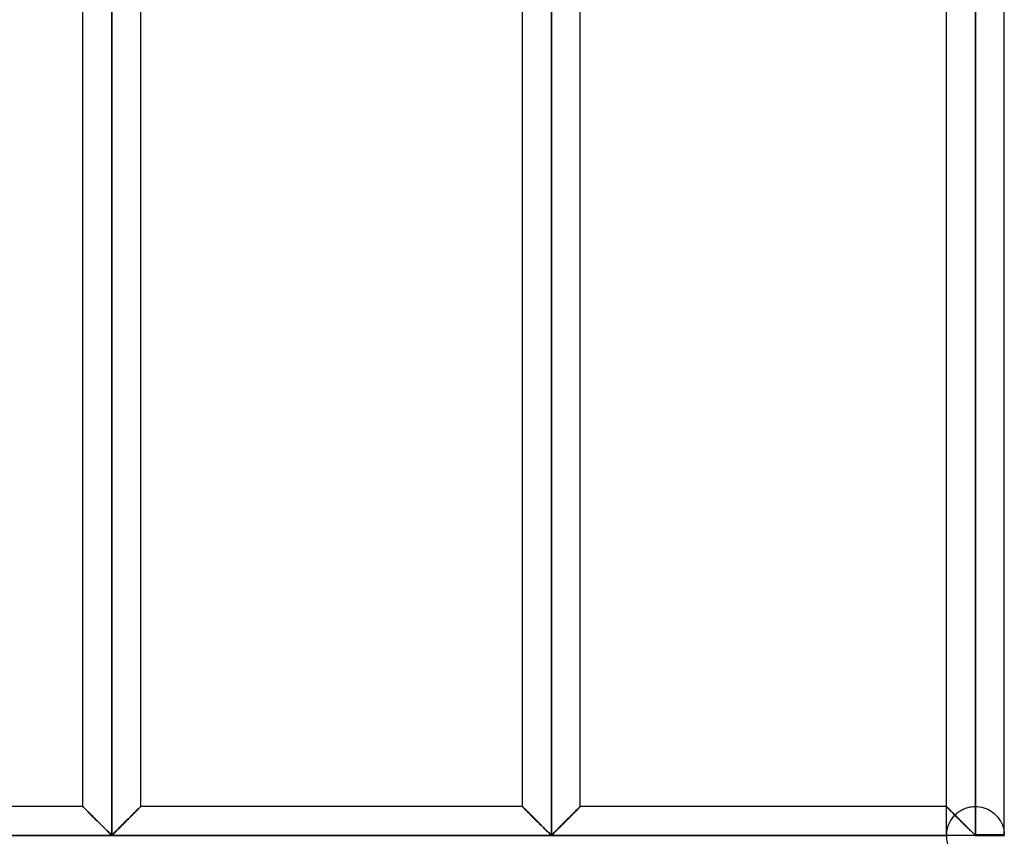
# Model space of a CAD drawing. Header units: millimetres. Extents: x -364 to 380, y -455 to 455.
# Tile 16 of 21: x 295 to 380, y 70 to 141. Entities that reach past the tile are written whole.
import ezdxf

# ---------------------------------------------------------------- set-up
doc = ezdxf.new("R2010")
doc.units = ezdxf.units.MM
doc.layers.add('MAIN-1', color=7, linetype='Continuous')
doc.layers.add('MAIN-2', color=7, linetype='Continuous')

msp = doc.modelspace()

# ---------------------------------------------------------------- linework, layer by layer
at = {"layer": 'MAIN-1'}
for p, q in [((302.95, 70.487), (302.95, 211.179)), ((340.9, 70.487), (340.9, 211.179)), ((377.5, 211.179), (377.5, 70.487)), ((379.999, 70.487), (379.999, 211.179)), ((300.451, 72.917), (300.451, 208.75)), ((305.449, 72.917), (305.449, 208.75)), ((338.401, 72.917), (338.401, 208.75)), ((343.399, 72.917), (343.399, 208.75)), ((375.001, 72.917), (375.001, 208.75)), ((300.451, 72.917), (265, 72.917)), ((300.456, 72.912), (300.451, 72.917)), ((300.469, 72.898), (300.456, 72.912)), ((300.492, 72.875), (300.469, 72.898)), ((300.524, 72.843), (300.492, 72.875)), ((300.565, 72.803), (300.524, 72.843)), ((300.613, 72.754), (300.565, 72.803)), ((300.669, 72.698), (300.613, 72.754)), ((300.733, 72.635), (300.669, 72.698)), ((300.802, 72.566), (300.733, 72.635)), ((300.877, 72.491), (300.802, 72.566)), ((300.956, 72.412), (300.877, 72.491)), ((301.039, 72.329), (300.956, 72.412)), ((301.125, 72.243), (301.039, 72.329)), ((304.861, 72.329), (304.775, 72.243)), ((304.944, 72.412), (304.861, 72.329)), ((305.023, 72.491), (304.944, 72.412)), ((305.098, 72.566), (305.023, 72.491)), ((305.167, 72.635), (305.098, 72.566)), ((305.23, 72.698), (305.167, 72.635)), ((305.287, 72.754), (305.23, 72.698)), ((305.335, 72.803), (305.287, 72.754)), ((305.376, 72.843), (305.335, 72.803)), ((305.408, 72.875), (305.376, 72.843)), ((305.431, 72.898), (305.408, 72.875)), ((305.444, 72.912), (305.431, 72.898)), ((305.449, 72.917), (305.444, 72.912)), ((338.401, 72.917), (305.449, 72.917)), ((338.406, 72.912), (338.401, 72.917)), ((338.419, 72.898), (338.406, 72.912)), ((338.442, 72.875), (338.419, 72.898)), ((338.474, 72.843), (338.442, 72.875)), ((338.515, 72.803), (338.474, 72.843)), ((338.563, 72.754), (338.515, 72.803)), ((338.62, 72.698), (338.563, 72.754)), ((338.683, 72.635), (338.62, 72.698)), ((338.752, 72.566), (338.683, 72.635)), ((338.827, 72.491), (338.752, 72.566)), ((338.906, 72.412), (338.827, 72.491)), ((338.989, 72.329), (338.906, 72.412)), ((339.075, 72.243), (338.989, 72.329)), ((342.811, 72.329), (342.725, 72.243)), ((342.894, 72.412), (342.811, 72.329)), ((342.973, 72.491), (342.894, 72.412)), ((343.048, 72.566), (342.973, 72.491)), ((343.117, 72.635), (343.048, 72.566)), ((343.181, 72.698), (343.117, 72.635)), ((343.237, 72.754), (343.181, 72.698)), ((343.285, 72.803), (343.237, 72.754)), ((343.326, 72.843), (343.285, 72.803)), ((343.358, 72.875), (343.326, 72.843)), ((343.381, 72.898), (343.358, 72.875)), ((343.394, 72.912), (343.381, 72.898)), ((343.399, 72.917), (343.394, 72.912)), ((375.001, 72.917), (343.399, 72.917)), ((375.004, 72.914), (375.001, 72.917)), ((375.011, 72.906), (375.004, 72.914)), ((375.024, 72.893), (375.011, 72.906)), ((375.042, 72.875), (375.024, 72.893)), ((375.065, 72.852), (375.042, 72.875)), ((375.093, 72.824), (375.065, 72.852)), ((375.126, 72.792), (375.093, 72.824)), ((375.163, 72.754), (375.126, 72.792)), ((375.205, 72.713), (375.163, 72.754)), ((375.25, 72.668), (375.205, 72.713)), ((375.299, 72.618), (375.25, 72.668)), ((375.352, 72.566), (375.299, 72.618)), ((375.408, 72.51), (375.352, 72.566)), ((375.466, 72.452), (375.408, 72.51)), ((375.527, 72.391), (375.466, 72.452)), ((375.589, 72.329), (375.527, 72.391)), ((375.653, 72.265), (375.589, 72.329)), ((375.718, 72.2), (375.653, 72.265)), ((301.212, 72.156), (301.125, 72.243)), ((301.302, 72.066), (301.212, 72.156)), ((301.395, 71.973), (301.302, 72.066)), ((301.49, 71.879), (301.395, 71.973)), ((301.586, 71.782), (301.49, 71.879)), ((301.684, 71.685), (301.586, 71.782)), ((301.782, 71.587), (301.684, 71.685)), ((301.881, 71.488), (301.782, 71.587)), ((301.978, 71.391), (301.881, 71.488)), ((304.019, 71.488), (303.922, 71.391)), ((304.118, 71.587), (304.019, 71.488)), ((304.216, 71.685), (304.118, 71.587)), ((304.314, 71.782), (304.216, 71.685)), ((304.41, 71.879), (304.314, 71.782)), ((304.505, 71.973), (304.41, 71.879)), ((304.598, 72.066), (304.505, 71.973)), ((304.688, 72.156), (304.598, 72.066)), ((304.775, 72.243), (304.688, 72.156)), ((339.162, 72.156), (339.075, 72.243)), ((339.252, 72.066), (339.162, 72.156)), ((339.345, 71.973), (339.252, 72.066)), ((339.44, 71.879), (339.345, 71.973)), ((339.536, 71.782), (339.44, 71.879)), ((339.634, 71.685), (339.536, 71.782)), ((339.732, 71.587), (339.634, 71.685)), ((339.831, 71.488), (339.732, 71.587)), ((339.928, 71.391), (339.831, 71.488)), ((341.969, 71.488), (341.872, 71.391)), ((342.068, 71.587), (341.969, 71.488)), ((342.166, 71.685), (342.068, 71.587)), ((342.264, 71.782), (342.166, 71.685)), ((342.36, 71.879), (342.264, 71.782)), ((342.455, 71.973), (342.36, 71.879)), ((342.548, 72.066), (342.455, 71.973)), ((342.638, 72.156), (342.548, 72.066)), ((342.725, 72.243), (342.638, 72.156)), ((375.784, 72.134), (375.718, 72.2)), ((375.852, 72.066), (375.784, 72.134)), ((375.921, 71.997), (375.852, 72.066)), ((375.992, 71.926), (375.921, 71.997)), ((376.064, 71.855), (375.992, 71.926)), ((376.136, 71.782), (376.064, 71.855)), ((376.209, 71.709), (376.136, 71.782)), ((376.283, 71.636), (376.209, 71.709)), ((376.357, 71.562), (376.283, 71.636)), ((376.431, 71.488), (376.357, 71.562)), ((376.504, 71.415), (376.431, 71.488)), ((376.577, 71.342), (376.504, 71.415)), ((302.075, 71.294), (301.978, 71.391)), ((302.171, 71.199), (302.075, 71.294)), ((302.265, 71.105), (302.171, 71.199)), ((302.358, 71.013), (302.265, 71.105)), ((302.448, 70.923), (302.358, 71.013)), ((302.536, 70.837), (302.448, 70.923)), ((302.619, 70.755), (302.536, 70.837)), ((302.7, 70.676), (302.619, 70.755)), ((302.777, 70.603), (302.7, 70.676)), ((302.853, 70.537), (302.777, 70.603)), ((303.123, 70.603), (303.047, 70.537)), ((303.2, 70.676), (303.123, 70.603)), ((303.281, 70.755), (303.2, 70.676)), ((303.364, 70.837), (303.281, 70.755)), ((303.452, 70.923), (303.364, 70.837)), ((303.542, 71.013), (303.452, 70.923)), ((303.635, 71.105), (303.542, 71.013)), ((303.729, 71.199), (303.635, 71.105)), ((303.825, 71.294), (303.729, 71.199)), ((303.922, 71.391), (303.825, 71.294)), ((340.025, 71.294), (339.928, 71.391)), ((340.121, 71.199), (340.025, 71.294)), ((340.215, 71.105), (340.121, 71.199)), ((340.308, 71.013), (340.215, 71.105)), ((340.398, 70.923), (340.308, 71.013)), ((340.486, 70.837), (340.398, 70.923)), ((340.569, 70.755), (340.486, 70.837)), ((340.65, 70.676), (340.569, 70.755)), ((340.727, 70.603), (340.65, 70.676)), ((340.803, 70.537), (340.727, 70.603)), ((341.073, 70.603), (340.997, 70.537)), ((341.15, 70.676), (341.073, 70.603)), ((341.231, 70.755), (341.15, 70.676)), ((341.314, 70.837), (341.231, 70.755)), ((341.402, 70.923), (341.314, 70.837)), ((341.492, 71.013), (341.402, 70.923)), ((341.585, 71.105), (341.492, 71.013)), ((341.679, 71.199), (341.585, 71.105)), ((341.775, 71.294), (341.679, 71.199)), ((341.872, 71.391), (341.775, 71.294)), ((376.649, 71.271), (376.577, 71.342)), ((376.721, 71.199), (376.649, 71.271)), ((376.792, 71.129), (376.721, 71.199)), ((376.862, 71.059), (376.792, 71.129)), ((376.931, 70.99), (376.862, 71.059)), ((376.998, 70.923), (376.931, 70.99)), ((377.064, 70.858), (376.998, 70.923)), ((377.128, 70.796), (377.064, 70.858)), ((377.19, 70.735), (377.128, 70.796)), ((377.25, 70.676), (377.19, 70.735)), ((377.308, 70.621), (377.25, 70.676)), ((377.365, 70.569), (377.308, 70.621)), ((377.423, 70.521), (377.365, 70.569)), ((377.5, 70.417), (265, 70.417)), ((302.95, 70.487), (302.853, 70.537)), ((303.047, 70.537), (302.95, 70.487)), ((340.9, 70.487), (340.803, 70.537)), ((340.997, 70.537), (340.9, 70.487)), ((377.5, 70.487), (377.423, 70.521)), ((377.5, 70.487), (377.5, 70.417)), ((379.999, 70.487), (377.5, 70.487)), ((377.5, 70.417), (380, 70.417)), ((377.5, 70.417), (377.5, 70.346))]:
    msp.add_line(p, q, dxfattribs=at)
for start, end in [(0, 1.62061), (358.37939, 0)]:
    msp.add_arc((377.5, 70.417), 2.5, start, end, dxfattribs=at)
at = {"layer": 'MAIN-2'}
for p, q in [((302.95, 70.487), (302.95, 211.179)), ((302.95, 211.179), (302.95, 70.487)), ((302.95, 211.179), (302.95, 70.487)), ((340.9, 70.487), (340.9, 211.179)), ((340.9, 211.179), (340.9, 70.487)), ((340.9, 211.179), (340.9, 70.487)), ((377.5, 70.487), (377.5, 211.179)), ((377.5, 208.75), (377.5, 72.917)), ((377.5, 208.75), (377.5, 72.917)), ((377.5, 72.917), (377.5, 208.75)), ((377.5, 208.75), (377.5, 72.917)), ((377.5, 72.917), (377.5, 208.75)), ((377.5, 208.75), (377.5, 72.917)), ((377.5, 72.917), (377.5, 208.75)), ((377.5, 208.75), (377.5, 72.917)), ((377.5, 72.917), (377.5, 208.75)), ((377.5, 208.75), (377.5, 72.917)), ((377.5, 72.917), (377.5, 208.75)), ((377.5, 208.75), (377.5, 72.917)), ((377.5, 72.917), (377.5, 208.75)), ((377.5, 208.75), (377.5, 72.917)), ((377.5, 72.917), (377.5, 208.75)), ((377.5, 208.75), (377.5, 72.917)), ((377.5, 72.917), (377.5, 208.75)), ((377.5, 208.75), (377.5, 72.917)), ((377.5, 72.917), (377.5, 208.75)), ((377.5, 208.75), (377.5, 72.917)), ((377.5, 72.917), (377.5, 208.75)), ((377.5, 208.75), (377.5, 72.917)), ((377.5, 72.917), (377.5, 208.75)), ((377.5, 208.75), (377.5, 72.917)), ((377.5, 72.917), (377.5, 208.75)), ((377.5, 208.75), (377.5, 72.917)), ((377.5, 72.917), (377.5, 208.75)), ((377.5, 208.75), (377.5, 72.917)), ((377.5, 72.917), (377.5, 208.75)), ((377.5, 208.75), (377.5, 72.917)), ((377.5, 72.917), (377.5, 208.75)), ((377.5, 208.75), (377.5, 72.917)), ((377.5, 72.917), (377.5, 208.75)), ((377.5, 208.75), (377.5, 72.917)), ((377.5, 72.917), (377.5, 208.75)), ((377.5, 208.75), (377.5, 72.917)), ((377.5, 72.917), (377.5, 208.75)), ((377.5, 208.75), (377.5, 72.917)), ((377.5, 72.917), (377.5, 208.75)), ((377.5, 208.75), (377.5, 72.917)), ((377.5, 72.917), (377.5, 208.75)), ((377.5, 208.75), (377.5, 72.917)), ((377.5, 72.917), (377.5, 208.75)), ((377.5, 208.75), (377.5, 72.917)), ((377.5, 72.917), (377.5, 208.75)), ((377.5, 208.75), (377.5, 72.917)), ((377.5, 72.917), (377.5, 208.75)), ((377.5, 72.917), (377.5, 208.75)), ((300.451, 72.917), (300.456, 72.912)), ((300.461, 72.907), (300.452, 72.916)), ((300.452, 72.916), (300.452, 72.916)), ((300.452, 72.916), (300.461, 72.907)), ((300.456, 72.912), (300.469, 72.898)), ((300.479, 72.889), (300.461, 72.907)), ((300.461, 72.907), (300.479, 72.889)), ((300.469, 72.898), (300.492, 72.875)), ((300.506, 72.862), (300.479, 72.889)), ((300.479, 72.889), (300.506, 72.862)), ((300.492, 72.875), (300.524, 72.843)), ((300.541, 72.827), (300.506, 72.862)), ((300.506, 72.862), (300.541, 72.827)), ((300.524, 72.843), (300.565, 72.803)), ((300.584, 72.784), (300.541, 72.827)), ((300.541, 72.827), (300.584, 72.784)), ((300.565, 72.803), (300.613, 72.754)), ((300.635, 72.733), (300.584, 72.784)), ((300.584, 72.784), (300.635, 72.733)), ((300.613, 72.754), (300.669, 72.698)), ((300.693, 72.675), (300.635, 72.733)), ((300.635, 72.733), (300.693, 72.675)), ((300.669, 72.698), (300.733, 72.635)), ((300.758, 72.61), (300.693, 72.675)), ((300.693, 72.675), (300.758, 72.61)), ((300.733, 72.635), (300.802, 72.566)), ((300.828, 72.54), (300.758, 72.61)), ((300.758, 72.61), (300.828, 72.54)), ((300.802, 72.566), (300.877, 72.491)), ((300.904, 72.464), (300.828, 72.54)), ((300.828, 72.54), (300.904, 72.464)), ((300.877, 72.491), (300.956, 72.412)), ((300.983, 72.385), (300.904, 72.464)), ((300.904, 72.464), (300.983, 72.385)), ((300.956, 72.412), (301.039, 72.329)), ((301.066, 72.302), (300.983, 72.385)), ((300.983, 72.385), (301.066, 72.302)), ((301.039, 72.329), (301.125, 72.243)), ((301.151, 72.217), (301.066, 72.302)), ((301.066, 72.302), (301.151, 72.217)), ((304.749, 72.217), (304.834, 72.302)), ((304.834, 72.302), (304.749, 72.217)), ((304.775, 72.243), (304.861, 72.329)), ((304.834, 72.302), (304.917, 72.385)), ((304.917, 72.385), (304.834, 72.302)), ((304.861, 72.329), (304.944, 72.412)), ((304.917, 72.385), (304.996, 72.464)), ((304.996, 72.464), (304.917, 72.385)), ((304.944, 72.412), (305.023, 72.491)), ((304.996, 72.464), (305.072, 72.54)), ((305.072, 72.54), (304.996, 72.464)), ((305.023, 72.491), (305.098, 72.566)), ((305.072, 72.54), (305.142, 72.61)), ((305.142, 72.61), (305.072, 72.54)), ((305.098, 72.566), (305.167, 72.635)), ((305.142, 72.61), (305.207, 72.675)), ((305.207, 72.675), (305.142, 72.61)), ((305.167, 72.635), (305.23, 72.698)), ((305.207, 72.675), (305.265, 72.733)), ((305.265, 72.733), (305.207, 72.675)), ((305.23, 72.698), (305.287, 72.754)), ((305.265, 72.733), (305.316, 72.784)), ((305.316, 72.784), (305.265, 72.733)), ((305.287, 72.754), (305.335, 72.803)), ((305.316, 72.784), (305.359, 72.827)), ((305.359, 72.827), (305.316, 72.784)), ((305.335, 72.803), (305.376, 72.843)), ((305.359, 72.827), (305.394, 72.862)), ((305.394, 72.862), (305.359, 72.827)), ((305.376, 72.843), (305.408, 72.875)), ((305.394, 72.862), (305.421, 72.889)), ((305.421, 72.889), (305.394, 72.862)), ((305.408, 72.875), (305.431, 72.898)), ((305.421, 72.889), (305.439, 72.907)), ((305.439, 72.907), (305.421, 72.889)), ((305.431, 72.898), (305.444, 72.912)), ((305.439, 72.907), (305.448, 72.916)), ((305.448, 72.916), (305.439, 72.907)), ((305.444, 72.912), (305.449, 72.917)), ((305.448, 72.916), (305.448, 72.916)), ((338.401, 72.917), (338.406, 72.912)), ((338.411, 72.907), (338.402, 72.916)), ((338.402, 72.916), (338.402, 72.916)), ((338.402, 72.916), (338.411, 72.907)), ((338.406, 72.912), (338.419, 72.898)), ((338.429, 72.889), (338.411, 72.907)), ((338.411, 72.907), (338.429, 72.889)), ((338.419, 72.898), (338.442, 72.875)), ((338.456, 72.862), (338.429, 72.889)), ((338.429, 72.889), (338.456, 72.862)), ((338.442, 72.875), (338.474, 72.843)), ((338.491, 72.827), (338.456, 72.862)), ((338.456, 72.862), (338.491, 72.827)), ((338.474, 72.843), (338.515, 72.803)), ((338.534, 72.784), (338.491, 72.827)), ((338.491, 72.827), (338.534, 72.784)), ((338.515, 72.803), (338.563, 72.754)), ((338.585, 72.733), (338.534, 72.784)), ((338.534, 72.784), (338.585, 72.733)), ((338.563, 72.754), (338.62, 72.698)), ((338.643, 72.675), (338.585, 72.733)), ((338.585, 72.733), (338.643, 72.675)), ((338.62, 72.698), (338.683, 72.635)), ((338.708, 72.61), (338.643, 72.675)), ((338.643, 72.675), (338.708, 72.61)), ((338.683, 72.635), (338.752, 72.566)), ((338.778, 72.54), (338.708, 72.61)), ((338.708, 72.61), (338.778, 72.54)), ((338.752, 72.566), (338.827, 72.491)), ((338.854, 72.464), (338.778, 72.54)), ((338.778, 72.54), (338.854, 72.464)), ((338.827, 72.491), (338.906, 72.412)), ((338.933, 72.385), (338.854, 72.464)), ((338.854, 72.464), (338.933, 72.385)), ((338.906, 72.412), (338.989, 72.329)), ((339.016, 72.302), (338.933, 72.385)), ((338.933, 72.385), (339.016, 72.302)), ((338.989, 72.329), (339.075, 72.243)), ((339.101, 72.217), (339.016, 72.302)), ((339.016, 72.302), (339.101, 72.217)), ((342.699, 72.217), (342.784, 72.302)), ((342.784, 72.302), (342.699, 72.217)), ((342.725, 72.243), (342.811, 72.329)), ((342.784, 72.302), (342.867, 72.385)), ((342.867, 72.385), (342.784, 72.302)), ((342.811, 72.329), (342.894, 72.412)), ((342.867, 72.385), (342.946, 72.464)), ((342.946, 72.464), (342.867, 72.385)), ((342.894, 72.412), (342.973, 72.491)), ((342.946, 72.464), (343.022, 72.54)), ((343.022, 72.54), (342.946, 72.464)), ((342.973, 72.491), (343.048, 72.566)), ((343.022, 72.54), (343.092, 72.61)), ((343.092, 72.61), (343.022, 72.54)), ((343.048, 72.566), (343.117, 72.635)), ((343.092, 72.61), (343.157, 72.675)), ((343.157, 72.675), (343.092, 72.61)), ((343.117, 72.635), (343.181, 72.698)), ((343.157, 72.675), (343.215, 72.733)), ((343.215, 72.733), (343.157, 72.675)), ((343.181, 72.698), (343.237, 72.754)), ((343.215, 72.733), (343.266, 72.784)), ((343.266, 72.784), (343.215, 72.733)), ((343.237, 72.754), (343.285, 72.803)), ((343.266, 72.784), (343.309, 72.827)), ((343.309, 72.827), (343.266, 72.784)), ((343.285, 72.803), (343.326, 72.843)), ((343.309, 72.827), (343.344, 72.862)), ((343.344, 72.862), (343.309, 72.827)), ((343.326, 72.843), (343.358, 72.875)), ((343.344, 72.862), (343.371, 72.889)), ((343.371, 72.889), (343.344, 72.862)), ((343.358, 72.875), (343.381, 72.898)), ((343.371, 72.889), (343.389, 72.907)), ((343.389, 72.907), (343.371, 72.889)), ((343.381, 72.898), (343.394, 72.912)), ((343.389, 72.907), (343.398, 72.916)), ((343.398, 72.916), (343.389, 72.907)), ((343.394, 72.912), (343.399, 72.917)), ((343.398, 72.916), (343.398, 72.916)), ((375.001, 72.917), (375.004, 72.914)), ((375.001, 70.487), (375.001, 72.917)), ((375.003, 72.915), (375.002, 72.916)), ((375.002, 72.916), (375.012, 72.906)), ((375.015, 72.903), (375.003, 72.915)), ((375.004, 72.914), (375.013, 72.905)), ((375.012, 72.906), (375.032, 72.885)), ((375.013, 72.905), (375.028, 72.89)), ((375.037, 72.88), (375.015, 72.903)), ((375.028, 72.89), (375.049, 72.869)), ((375.032, 72.885), (375.064, 72.854)), ((375.071, 72.847), (375.037, 72.88)), ((375.049, 72.869), (375.075, 72.843)), ((375.064, 72.854), (375.105, 72.812)), ((375.114, 72.804), (375.071, 72.847)), ((375.075, 72.843), (375.107, 72.811)), ((375.105, 72.812), (375.156, 72.761)), ((375.107, 72.811), (375.144, 72.773)), ((375.167, 72.751), (375.114, 72.804)), ((375.144, 72.773), (375.187, 72.731)), ((375.156, 72.761), (375.217, 72.701)), ((375.229, 72.689), (375.167, 72.751)), ((375.187, 72.731), (375.234, 72.684)), ((375.217, 72.701), (375.285, 72.633)), ((375.299, 72.619), (375.229, 72.689)), ((375.234, 72.684), (375.285, 72.632)), ((375.285, 72.633), (375.361, 72.557)), ((375.285, 72.632), (375.341, 72.577)), ((375.376, 72.542), (375.299, 72.619)), ((375.341, 72.577), (375.4, 72.518)), ((375.361, 72.557), (375.443, 72.475)), ((375.459, 72.459), (375.376, 72.542)), ((375.4, 72.518), (375.462, 72.456)), ((375.443, 72.475), (375.53, 72.388)), ((375.547, 72.371), (375.459, 72.459)), ((375.462, 72.456), (375.527, 72.391)), ((375.527, 72.391), (375.594, 72.324)), ((375.53, 72.388), (375.621, 72.297)), ((375.639, 72.279), (375.547, 72.371)), ((375.594, 72.324), (375.663, 72.255)), ((375.621, 72.297), (375.715, 72.203)), ((375.733, 72.185), (375.639, 72.279)), ((375.663, 72.255), (375.733, 72.185)), ((375.798, 72.248), (375.867, 72.309)), ((375.867, 72.309), (375.94, 72.37)), ((375.94, 72.37), (376.016, 72.429)), ((376.016, 72.429), (376.097, 72.486)), ((376.097, 72.486), (376.181, 72.54)), ((376.181, 72.54), (376.268, 72.592)), ((376.268, 72.592), (376.359, 72.641)), ((376.359, 72.641), (376.452, 72.687)), ((376.452, 72.687), (376.549, 72.729)), ((376.549, 72.729), (376.648, 72.767)), ((376.648, 72.767), (376.75, 72.801)), ((376.75, 72.801), (376.853, 72.832)), ((376.853, 72.832), (376.959, 72.857)), ((376.959, 72.857), (377.065, 72.879)), ((377.065, 72.879), (377.173, 72.895)), ((377.173, 72.895), (377.282, 72.907)), ((377.282, 72.907), (377.391, 72.914)), ((377.391, 72.914), (377.5, 72.917)), ((377.5, 72.917), (377.685, 72.91)), ((377.685, 72.91), (377.87, 72.889)), ((377.87, 72.889), (378.052, 72.855)), ((378.052, 72.855), (378.229, 72.808)), ((378.229, 72.808), (378.401, 72.749)), ((378.401, 72.749), (378.566, 72.678)), ((378.566, 72.678), (378.722, 72.597)), ((378.722, 72.597), (378.87, 72.508)), ((378.87, 72.508), (379.007, 72.412)), ((379.007, 72.412), (379.133, 72.31)), ((379.133, 72.31), (379.247, 72.205)), ((301.125, 72.243), (301.212, 72.156)), ((301.237, 72.131), (301.151, 72.217)), ((301.151, 72.217), (301.237, 72.131)), ((301.212, 72.156), (301.302, 72.066)), ((301.327, 72.041), (301.237, 72.131)), ((301.237, 72.131), (301.327, 72.041)), ((301.302, 72.066), (301.395, 71.973)), ((301.419, 71.95), (301.327, 72.041)), ((301.327, 72.041), (301.419, 71.95)), ((301.395, 71.973), (301.49, 71.879)), ((301.513, 71.856), (301.419, 71.95)), ((301.419, 71.95), (301.513, 71.856)), ((301.49, 71.879), (301.586, 71.782)), ((301.608, 71.76), (301.513, 71.856)), ((301.513, 71.856), (301.608, 71.76)), ((301.586, 71.782), (301.684, 71.685)), ((301.704, 71.664), (301.608, 71.76)), ((301.608, 71.76), (301.704, 71.664)), ((301.684, 71.685), (301.782, 71.587)), ((301.801, 71.567), (301.704, 71.664)), ((301.704, 71.664), (301.801, 71.567)), ((301.782, 71.587), (301.881, 71.488)), ((301.898, 71.471), (301.801, 71.567)), ((301.801, 71.567), (301.898, 71.471)), ((301.881, 71.488), (301.978, 71.391)), ((301.994, 71.375), (301.898, 71.471)), ((301.898, 71.471), (301.994, 71.375)), ((303.906, 71.375), (304.002, 71.471)), ((304.002, 71.471), (303.906, 71.375)), ((303.922, 71.391), (304.019, 71.488)), ((304.002, 71.471), (304.099, 71.567)), ((304.099, 71.567), (304.002, 71.471)), ((304.019, 71.488), (304.118, 71.587)), ((304.099, 71.567), (304.196, 71.664)), ((304.196, 71.664), (304.099, 71.567)), ((304.118, 71.587), (304.216, 71.685)), ((304.196, 71.664), (304.292, 71.76)), ((304.292, 71.76), (304.196, 71.664)), ((304.216, 71.685), (304.314, 71.782)), ((304.292, 71.76), (304.387, 71.856)), ((304.387, 71.856), (304.292, 71.76)), ((304.314, 71.782), (304.41, 71.879)), ((304.387, 71.856), (304.481, 71.95)), ((304.481, 71.95), (304.387, 71.856)), ((304.41, 71.879), (304.505, 71.973)), ((304.481, 71.95), (304.573, 72.041)), ((304.573, 72.041), (304.481, 71.95)), ((304.505, 71.973), (304.598, 72.066)), ((304.573, 72.041), (304.663, 72.131)), ((304.663, 72.131), (304.573, 72.041)), ((304.598, 72.066), (304.688, 72.156)), ((304.663, 72.131), (304.749, 72.217)), ((304.749, 72.217), (304.663, 72.131)), ((304.688, 72.156), (304.775, 72.243)), ((339.075, 72.243), (339.162, 72.156)), ((339.187, 72.131), (339.101, 72.217)), ((339.101, 72.217), (339.187, 72.131)), ((339.162, 72.156), (339.252, 72.066)), ((339.277, 72.041), (339.187, 72.131)), ((339.187, 72.131), (339.277, 72.041)), ((339.252, 72.066), (339.345, 71.973)), ((339.369, 71.95), (339.277, 72.041)), ((339.277, 72.041), (339.369, 71.95)), ((339.345, 71.973), (339.44, 71.879)), ((339.463, 71.856), (339.369, 71.95)), ((339.369, 71.95), (339.463, 71.856)), ((339.44, 71.879), (339.536, 71.782)), ((339.558, 71.76), (339.463, 71.856)), ((339.463, 71.856), (339.558, 71.76)), ((339.536, 71.782), (339.634, 71.685)), ((339.654, 71.664), (339.558, 71.76)), ((339.558, 71.76), (339.654, 71.664)), ((339.634, 71.685), (339.732, 71.587)), ((339.751, 71.567), (339.654, 71.664)), ((339.654, 71.664), (339.751, 71.567)), ((339.732, 71.587), (339.831, 71.488)), ((339.848, 71.471), (339.751, 71.567)), ((339.751, 71.567), (339.848, 71.471)), ((339.831, 71.488), (339.928, 71.391)), ((339.944, 71.375), (339.848, 71.471)), ((339.848, 71.471), (339.944, 71.375)), ((341.856, 71.375), (341.952, 71.471)), ((341.952, 71.471), (341.856, 71.375)), ((341.872, 71.391), (341.969, 71.488)), ((341.952, 71.471), (342.049, 71.567)), ((342.049, 71.567), (341.952, 71.471)), ((341.969, 71.488), (342.068, 71.587)), ((342.049, 71.567), (342.146, 71.664)), ((342.146, 71.664), (342.049, 71.567)), ((342.068, 71.587), (342.166, 71.685)), ((342.146, 71.664), (342.242, 71.76)), ((342.242, 71.76), (342.146, 71.664)), ((342.166, 71.685), (342.264, 71.782)), ((342.242, 71.76), (342.337, 71.856)), ((342.337, 71.856), (342.242, 71.76)), ((342.264, 71.782), (342.36, 71.879)), ((342.337, 71.856), (342.431, 71.95)), ((342.431, 71.95), (342.337, 71.856)), ((342.36, 71.879), (342.455, 71.973)), ((342.431, 71.95), (342.523, 72.041)), ((342.523, 72.041), (342.431, 71.95)), ((342.455, 71.973), (342.548, 72.066)), ((342.523, 72.041), (342.613, 72.131)), ((342.613, 72.131), (342.523, 72.041)), ((342.548, 72.066), (342.638, 72.156)), ((342.613, 72.131), (342.699, 72.217)), ((342.699, 72.217), (342.613, 72.131)), ((342.638, 72.156), (342.725, 72.243)), ((375.715, 72.203), (375.811, 72.107)), ((375.733, 72.185), (375.798, 72.248)), ((375.811, 72.107), (375.911, 72.008)), ((375.911, 72.008), (376.013, 71.905)), ((376.013, 71.905), (376.117, 71.801)), ((376.117, 71.801), (376.223, 71.695)), ((376.223, 71.695), (376.33, 71.589)), ((376.33, 71.589), (376.437, 71.482)), ((376.437, 71.482), (376.543, 71.377)), ((379.247, 72.205), (379.352, 72.096)), ((379.352, 72.096), (379.448, 71.984)), ((379.448, 71.984), (379.536, 71.868)), ((379.536, 71.868), (379.615, 71.75)), ((379.615, 71.75), (379.686, 71.63)), ((379.686, 71.63), (379.748, 71.51)), ((379.748, 71.51), (379.802, 71.391)), ((301.978, 71.391), (302.075, 71.294)), ((302.089, 71.28), (301.994, 71.375)), ((301.994, 71.375), (302.089, 71.28)), ((302.075, 71.294), (302.171, 71.199)), ((302.183, 71.187), (302.089, 71.28)), ((302.089, 71.28), (302.183, 71.187)), ((302.171, 71.199), (302.265, 71.105)), ((302.276, 71.094), (302.183, 71.187)), ((302.183, 71.187), (302.276, 71.094)), ((302.265, 71.105), (302.358, 71.013)), ((302.367, 71.003), (302.276, 71.094)), ((302.276, 71.094), (302.367, 71.003)), ((302.358, 71.013), (302.448, 70.923)), ((302.456, 70.915), (302.367, 71.003)), ((302.367, 71.003), (302.456, 70.915)), ((302.448, 70.923), (302.536, 70.837)), ((302.542, 70.831), (302.456, 70.915)), ((302.456, 70.915), (302.542, 70.831)), ((302.536, 70.837), (302.619, 70.755)), ((302.624, 70.75), (302.542, 70.831)), ((302.542, 70.831), (302.624, 70.75)), ((302.619, 70.755), (302.7, 70.676)), ((302.703, 70.673), (302.624, 70.75)), ((302.624, 70.75), (302.703, 70.673)), ((302.7, 70.676), (302.777, 70.603)), ((302.779, 70.601), (302.703, 70.673)), ((302.703, 70.673), (302.779, 70.601)), ((302.777, 70.603), (302.853, 70.537)), ((302.854, 70.536), (302.779, 70.601)), ((302.779, 70.601), (302.854, 70.536)), ((303.046, 70.536), (303.121, 70.601)), ((303.121, 70.601), (303.046, 70.536)), ((303.047, 70.537), (303.123, 70.603)), ((303.121, 70.601), (303.197, 70.673)), ((303.197, 70.673), (303.121, 70.601)), ((303.123, 70.603), (303.2, 70.676)), ((303.197, 70.673), (303.276, 70.75)), ((303.276, 70.75), (303.197, 70.673)), ((303.2, 70.676), (303.281, 70.755)), ((303.276, 70.75), (303.358, 70.831)), ((303.358, 70.831), (303.276, 70.75)), ((303.281, 70.755), (303.364, 70.837)), ((303.358, 70.831), (303.444, 70.915)), ((303.444, 70.915), (303.358, 70.831)), ((303.364, 70.837), (303.452, 70.923)), ((303.444, 70.915), (303.533, 71.003)), ((303.533, 71.003), (303.444, 70.915)), ((303.452, 70.923), (303.542, 71.013)), ((303.533, 71.003), (303.624, 71.094)), ((303.624, 71.094), (303.533, 71.003)), ((303.542, 71.013), (303.635, 71.105)), ((303.624, 71.094), (303.717, 71.187)), ((303.717, 71.187), (303.624, 71.094)), ((303.635, 71.105), (303.729, 71.199)), ((303.717, 71.187), (303.811, 71.28)), ((303.811, 71.28), (303.717, 71.187)), ((303.729, 71.199), (303.825, 71.294)), ((303.811, 71.28), (303.906, 71.375)), ((303.906, 71.375), (303.811, 71.28)), ((303.825, 71.294), (303.922, 71.391)), ((339.928, 71.391), (340.025, 71.294)), ((340.039, 71.28), (339.944, 71.375)), ((339.944, 71.375), (340.039, 71.28)), ((340.025, 71.294), (340.121, 71.199)), ((340.133, 71.187), (340.039, 71.28)), ((340.039, 71.28), (340.133, 71.187)), ((340.121, 71.199), (340.215, 71.105)), ((340.226, 71.094), (340.133, 71.187)), ((340.133, 71.187), (340.226, 71.094)), ((340.215, 71.105), (340.308, 71.013)), ((340.317, 71.003), (340.226, 71.094)), ((340.226, 71.094), (340.317, 71.003)), ((340.308, 71.013), (340.398, 70.923)), ((340.406, 70.915), (340.317, 71.003)), ((340.317, 71.003), (340.406, 70.915)), ((340.398, 70.923), (340.486, 70.837)), ((340.492, 70.831), (340.406, 70.915)), ((340.406, 70.915), (340.492, 70.831)), ((340.486, 70.837), (340.569, 70.755)), ((340.574, 70.75), (340.492, 70.831)), ((340.492, 70.831), (340.574, 70.75)), ((340.569, 70.755), (340.65, 70.676)), ((340.654, 70.673), (340.574, 70.75)), ((340.574, 70.75), (340.654, 70.673)), ((340.65, 70.676), (340.727, 70.603)), ((340.729, 70.601), (340.654, 70.673)), ((340.654, 70.673), (340.729, 70.601)), ((340.727, 70.603), (340.803, 70.537)), ((340.804, 70.536), (340.729, 70.601)), ((340.729, 70.601), (340.804, 70.536)), ((340.996, 70.536), (341.071, 70.601)), ((341.071, 70.601), (340.996, 70.536)), ((340.997, 70.537), (341.073, 70.603)), ((341.071, 70.601), (341.147, 70.673)), ((341.147, 70.673), (341.071, 70.601)), ((341.073, 70.603), (341.15, 70.676)), ((341.147, 70.673), (341.226, 70.75)), ((341.226, 70.75), (341.147, 70.673)), ((341.15, 70.676), (341.231, 70.755)), ((341.226, 70.75), (341.308, 70.831)), ((341.308, 70.831), (341.226, 70.75)), ((341.231, 70.755), (341.314, 70.837)), ((341.308, 70.831), (341.394, 70.915)), ((341.394, 70.915), (341.308, 70.831)), ((341.314, 70.837), (341.402, 70.923)), ((341.394, 70.915), (341.483, 71.003)), ((341.483, 71.003), (341.394, 70.915)), ((341.402, 70.923), (341.492, 71.013)), ((341.483, 71.003), (341.574, 71.094)), ((341.574, 71.094), (341.483, 71.003)), ((341.492, 71.013), (341.585, 71.105)), ((341.574, 71.094), (341.667, 71.187)), ((341.667, 71.187), (341.574, 71.094)), ((341.585, 71.105), (341.679, 71.199)), ((341.667, 71.187), (341.761, 71.28)), ((341.761, 71.28), (341.667, 71.187)), ((341.679, 71.199), (341.775, 71.294)), ((341.761, 71.28), (341.856, 71.375)), ((341.856, 71.375), (341.761, 71.28)), ((341.775, 71.294), (341.872, 71.391)), ((376.543, 71.377), (376.647, 71.272)), ((376.647, 71.272), (376.751, 71.169)), ((376.751, 71.169), (376.853, 71.068)), ((376.853, 71.068), (376.952, 70.969)), ((376.952, 70.969), (377.049, 70.873)), ((377.049, 70.873), (377.141, 70.782)), ((377.141, 70.782), (377.23, 70.696)), ((377.23, 70.696), (377.314, 70.615)), ((377.314, 70.615), (377.397, 70.542)), ((379.802, 71.391), (379.849, 71.273)), ((379.849, 71.273), (379.888, 71.157)), ((379.888, 71.157), (379.92, 71.043)), ((379.92, 71.043), (379.946, 70.933)), ((379.946, 70.933), (379.966, 70.828)), ((379.966, 70.828), (379.98, 70.728)), ((379.98, 70.728), (379.99, 70.635)), ((379.99, 70.635), (379.996, 70.551)), ((379.996, 70.551), (379.999, 70.487)), ((265, 70.417), (375, 70.417)), ((377.5, 70.417), (265, 70.417)), ((265, 70.417), (375, 70.417)), ((302.853, 70.537), (302.95, 70.487)), ((302.95, 70.487), (302.854, 70.536)), ((302.854, 70.536), (302.95, 70.487)), ((302.95, 70.487), (303.047, 70.537)), ((302.95, 70.487), (303.046, 70.536)), ((303.046, 70.536), (302.95, 70.487)), ((340.803, 70.537), (340.9, 70.487)), ((340.9, 70.487), (340.804, 70.536)), ((340.804, 70.536), (340.9, 70.487)), ((340.9, 70.487), (340.997, 70.537)), ((340.9, 70.487), (340.996, 70.536)), ((340.996, 70.536), (340.9, 70.487)), ((375, 70.417), (375, 70.417)), ((377.397, 70.542), (377.5, 70.487)), ((377.5, 70.417), (377.5, 70.487)), ((377.5, 70.487), (379.999, 70.487)), ((377.5, 70.417), (380, 70.417)), ((377.5, 70.346), (377.5, 70.417)), ((380, 70.417), (380, 70.417))]:
    msp.add_line(p, q, dxfattribs=at)
for start_param, end_param in [(-0.785798, 0), (0, 0.785798)]:
    msp.add_ellipse((377.5, 70.417), major_axis=(-2.5, 0), ratio=1, start_param=start_param, end_param=end_param, dxfattribs=at)

doc.saveas('drawing.dxf')
